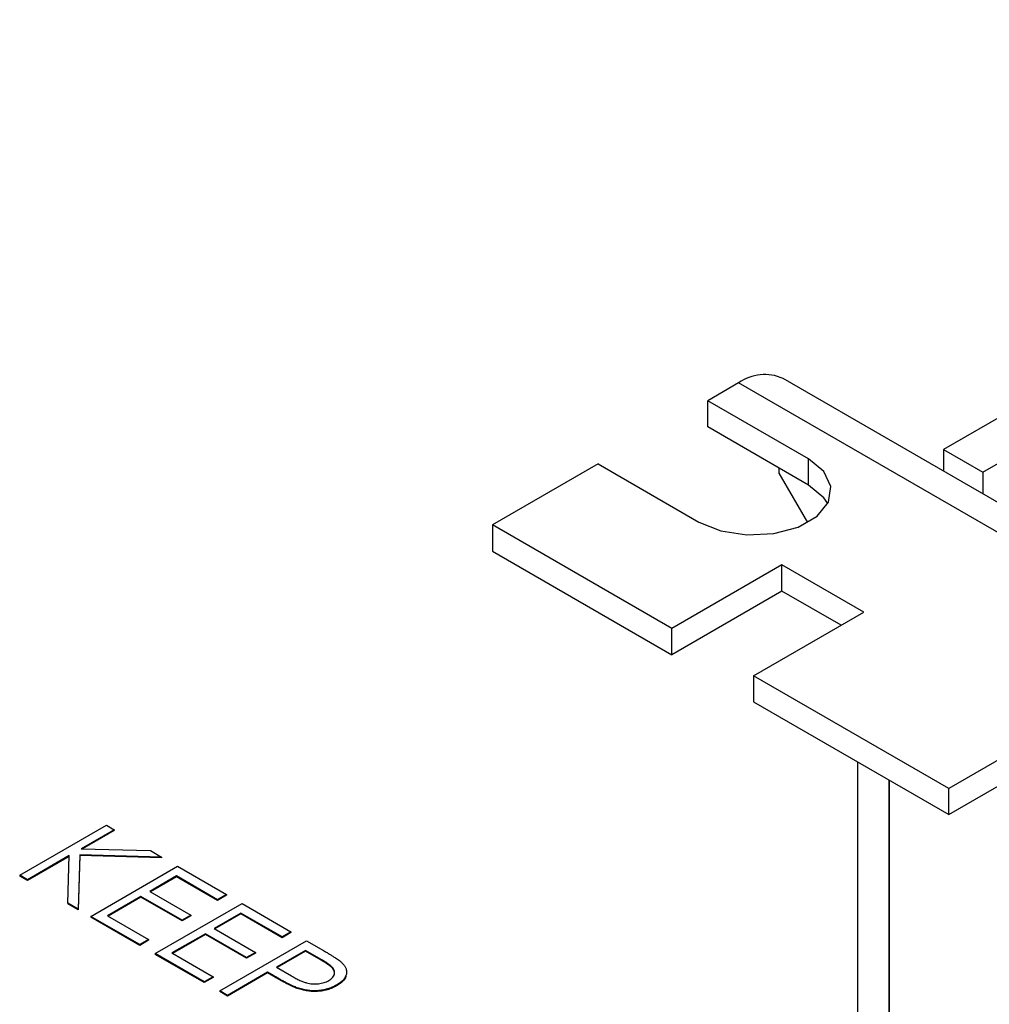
# Model space of a CAD drawing. Header units: millimetres. Extents: x 0 to 1576, y 0 to 1348.
# Tile 38 of 46: x 1206 to 1234, y 1155 to 1183. Entities that reach past the tile are written whole.
import ezdxf

# ---------------------------------------------------------------- set-up
doc = ezdxf.new("R2010")
doc.units = ezdxf.units.MM
doc.linetypes.add('SLD-Solid', pattern=[0])
doc.layers.add('SLD-0', color=179, linetype='SLD-Solid')

msp = doc.modelspace()

# ---------------------------------------------------------------- linework, layer by layer
at = {"layer": 'SLD-0', "color": 7, "linetype": 'SLD-Solid', "lineweight": 25}
for p, q in [((1317.599, 1219.605), (1232.464, 1170.458)), ((1233.586, 1169.81), (1318.722, 1218.957)), ((1240.909, 1164.969), (1227.887, 1172.486)), ((1226.618, 1172.36), (1225.737, 1171.852)), ((1239.639, 1164.843), (1226.618, 1172.36)), ((1228.611, 1170.193), (1225.737, 1171.852)), ((1225.737, 1171.106), (1225.737, 1171.852)), ((1228.611, 1169.447), (1225.737, 1171.106)), ((1232.464, 1170.458), (1233.586, 1169.81)), ((1232.464, 1170.458), (1232.464, 1169.844)), ((1229.051, 1169.831), (1228.611, 1170.193)), ((1228.611, 1169.447), (1228.611, 1170.193)), ((1222.612, 1170.048), (1219.595, 1168.306)), ((1222.612, 1170.048), (1225.486, 1168.389)), ((1227.767, 1169.934), (1227.767, 1169.789)), ((1227.767, 1169.789), (1228.584, 1168.374)), ((1229.25, 1169.403), (1229.051, 1169.831)), ((1233.586, 1169.81), (1233.586, 1169.196)), ((1229.051, 1169.084), (1228.611, 1169.447)), ((1229.183, 1168.961), (1229.25, 1169.403)), ((1229.162, 1168.918), (1229.051, 1169.084)), ((1228.859, 1168.56), (1229.183, 1168.961)), ((1228.316, 1168.246), (1228.859, 1168.56)), ((1224.714, 1165.351), (1219.595, 1168.306)), ((1219.595, 1168.306), (1219.595, 1167.56)), ((1225.486, 1168.389), (1226.115, 1168.135)), ((1227.621, 1168.059), (1228.316, 1168.246)), ((1226.115, 1168.135), (1226.856, 1168.021)), ((1226.856, 1168.021), (1227.621, 1168.059)), ((1219.595, 1167.56), (1224.714, 1164.605)), ((1227.857, 1167.166), (1224.714, 1165.351)), ((1230.192, 1165.818), (1227.857, 1167.166)), ((1227.857, 1166.419), (1227.857, 1167.166)), ((1227.857, 1166.419), (1224.714, 1164.605)), ((1229.545, 1165.445), (1227.857, 1166.419)), ((1227.049, 1164.004), (1230.192, 1165.818)), ((1224.714, 1164.605), (1224.714, 1165.351)), ((1232.616, 1160.789), (1227.049, 1164.004)), ((1227.049, 1164.004), (1227.049, 1163.257)), ((1227.049, 1163.257), (1232.616, 1160.043)), ((1236.404, 1162.976), (1232.616, 1160.789)), ((1232.616, 1160.043), (1236.404, 1162.229)), ((1230.012, 1161.546), (1230.012, 1137.071)), ((1230.91, 1161.028), (1230.91, 1136.553)), ((1230.912, 1161.027), (1230.912, 1136.554)), ((1232.616, 1160.043), (1232.616, 1160.789)), ((1206.101, 1158.31), (1208.576, 1159.739)), ((1208.576, 1159.739), (1208.798, 1159.611)), ((1208.798, 1159.611), (1207.856, 1159.067)), ((1208.798, 1159.59), (1207.89, 1159.066)), ((1208.798, 1159.611), (1208.798, 1159.59)), ((1207.856, 1159.067), (1209.83, 1159.015)), ((1209.83, 1159.015), (1210.147, 1158.832)), ((1207.517, 1158.872), (1206.323, 1158.182)), ((1207.517, 1158.85), (1206.323, 1158.161)), ((1207.471, 1157.52), (1207.517, 1158.872)), ((1207.82, 1158.893), (1207.767, 1157.349)), ((1207.82, 1158.873), (1207.767, 1157.328)), ((1207.82, 1158.893), (1207.82, 1158.873)), ((1210.147, 1158.832), (1207.82, 1158.893)), ((1210.147, 1158.812), (1207.82, 1158.873)), ((1210.147, 1158.832), (1210.147, 1158.812)), ((1208.132, 1157.138), (1210.607, 1158.567)), ((1210.607, 1158.567), (1212.003, 1157.761)), ((1206.323, 1158.182), (1206.101, 1158.31)), ((1206.101, 1158.31), (1206.101, 1158.29)), ((1206.323, 1158.161), (1206.101, 1158.29)), ((1206.323, 1158.182), (1206.323, 1158.161)), ((1210.575, 1158.292), (1209.813, 1157.852)), ((1210.575, 1158.271), (1209.831, 1157.842)), ((1211.749, 1157.614), (1210.575, 1158.292)), ((1210.575, 1158.292), (1210.575, 1158.271)), ((1211.749, 1157.594), (1210.575, 1158.271)), ((1209.813, 1157.852), (1210.987, 1157.175)), ((1207.471, 1157.52), (1207.471, 1157.499)), ((1207.767, 1157.349), (1207.471, 1157.52)), ((1207.767, 1157.328), (1207.471, 1157.499)), ((1209.56, 1157.706), (1208.608, 1157.156)), ((1209.56, 1157.685), (1208.626, 1157.146)), ((1210.734, 1157.028), (1209.56, 1157.706)), ((1209.56, 1157.706), (1209.56, 1157.685)), ((1210.734, 1157.007), (1209.56, 1157.685)), ((1209.972, 1156.076), (1212.447, 1157.504)), ((1212.003, 1157.761), (1211.749, 1157.614)), ((1212.003, 1157.74), (1211.749, 1157.594)), ((1211.749, 1157.614), (1211.749, 1157.594)), ((1212.003, 1157.761), (1212.003, 1157.74)), ((1212.447, 1157.504), (1213.843, 1156.699)), ((1207.767, 1157.349), (1207.767, 1157.328)), ((1212.415, 1157.23), (1211.654, 1156.79)), ((1212.415, 1157.209), (1211.672, 1156.78)), ((1213.589, 1156.552), (1212.415, 1157.23)), ((1212.415, 1157.23), (1212.415, 1157.209)), ((1213.589, 1156.531), (1212.415, 1157.209)), ((1209.528, 1156.332), (1208.132, 1157.138)), ((1208.132, 1157.138), (1208.132, 1157.117)), ((1209.528, 1156.311), (1208.132, 1157.117)), ((1208.608, 1157.156), (1209.782, 1156.479)), ((1210.987, 1157.175), (1210.734, 1157.028)), ((1210.987, 1157.154), (1210.734, 1157.007)), ((1210.734, 1157.028), (1210.734, 1157.007)), ((1210.987, 1157.175), (1210.987, 1157.154)), ((1211.654, 1156.79), (1212.828, 1156.112)), ((1213.843, 1156.699), (1213.589, 1156.552)), ((1213.843, 1156.678), (1213.589, 1156.531)), ((1213.843, 1156.699), (1213.843, 1156.678)), ((1209.782, 1156.479), (1209.528, 1156.332)), ((1209.782, 1156.458), (1209.528, 1156.311)), ((1209.782, 1156.479), (1209.782, 1156.458)), ((1211.4, 1156.644), (1210.448, 1156.094)), ((1211.4, 1156.623), (1210.466, 1156.084)), ((1212.574, 1155.966), (1211.4, 1156.644)), ((1211.4, 1156.644), (1211.4, 1156.623)), ((1212.574, 1155.945), (1211.4, 1156.623)), ((1211.812, 1155.013), (1214.287, 1156.442)), ((1213.589, 1156.552), (1213.589, 1156.531)), ((1214.287, 1156.442), (1214.773, 1156.162)), ((1209.528, 1156.332), (1209.528, 1156.311)), ((1210.448, 1156.094), (1211.622, 1155.416)), ((1212.828, 1156.112), (1212.574, 1155.966)), ((1212.828, 1156.092), (1212.574, 1155.945)), ((1212.828, 1156.112), (1212.828, 1156.092)), ((1214.255, 1156.167), (1213.431, 1155.691)), ((1214.255, 1156.147), (1213.448, 1155.681)), ((1214.708, 1155.906), (1214.255, 1156.167)), ((1214.255, 1156.167), (1214.255, 1156.147)), ((1214.708, 1155.885), (1214.255, 1156.147)), ((1211.368, 1155.27), (1209.972, 1156.076)), ((1209.972, 1156.076), (1209.972, 1156.055)), ((1211.368, 1155.249), (1209.972, 1156.055)), ((1212.574, 1155.966), (1212.574, 1155.945)), ((1214.708, 1155.906), (1214.708, 1155.885)), ((1213.177, 1155.545), (1212.034, 1154.885)), ((1213.177, 1155.524), (1212.034, 1154.864)), ((1213.354, 1155.442), (1213.177, 1155.545)), ((1213.177, 1155.545), (1213.177, 1155.524)), ((1213.354, 1155.422), (1213.177, 1155.524)), ((1213.431, 1155.691), (1213.858, 1155.438)), ((1211.622, 1155.416), (1211.368, 1155.27)), ((1211.622, 1155.396), (1211.368, 1155.249)), ((1211.368, 1155.27), (1211.368, 1155.249)), ((1211.622, 1155.416), (1211.622, 1155.396)), ((1213.354, 1155.442), (1213.354, 1155.422)), ((1212.034, 1154.885), (1211.812, 1155.013)), ((1211.812, 1155.013), (1211.812, 1154.993)), ((1212.034, 1154.864), (1211.812, 1154.993)), ((1214.024, 1155.102), (1214.024, 1155.081)), ((1215.146, 1155.18), (1215.146, 1155.159)), ((1212.034, 1154.885), (1212.034, 1154.864))]:
    msp.add_line(p, q, dxfattribs=at)
msp.add_arc((1227.362, 1171.322), 1.278, 65.6929, 125.6176, dxfattribs=at)
for points, knots in [([(1214.773, 1156.162), (1214.806, 1156.143), (1214.87, 1156.106), (1214.959, 1156.051), (1215.04, 1156.002), (1215.111, 1155.956), (1215.172, 1155.915), (1215.223, 1155.878), (1215.266, 1155.846), (1215.289, 1155.825), (1215.299, 1155.815)], [0, 0, 0, 0, 0.176956, 0.339055, 0.486318, 0.618781, 0.735619, 0.838742, 0.926457, 1, 1, 1, 1]), ([(1214.923, 1155.307), (1214.942, 1155.319), (1214.98, 1155.343), (1215.025, 1155.384), (1215.058, 1155.429), (1215.079, 1155.476), (1215.088, 1155.525), (1215.086, 1155.574), (1215.069, 1155.621), (1215.044, 1155.66), (1215.016, 1155.69), (1214.99, 1155.716), (1214.957, 1155.743), (1214.919, 1155.772), (1214.875, 1155.803), (1214.825, 1155.836), (1214.769, 1155.871), (1214.729, 1155.894), (1214.708, 1155.906)], [0, 0, 0, 0, 0.070044, 0.139238, 0.208197, 0.279173, 0.349987, 0.418354, 0.48761, 0.557411, 0.59533, 0.637964, 0.685913, 0.738185, 0.796103, 0.858517, 0.926658, 1, 1, 1, 1]), ([(1215.071, 1155.445), (1215.079, 1155.47), (1215.095, 1155.525), (1215.041, 1155.696), (1214.856, 1155.801), (1214.708, 1155.885)], [0, 0, 0, 0, 0.1536157, 0.3237043, 1, 1, 1, 1]), ([(1215.299, 1155.815), (1215.311, 1155.802), (1215.336, 1155.778), (1215.366, 1155.739), (1215.391, 1155.699), (1215.41, 1155.659), (1215.422, 1155.619), (1215.429, 1155.577), (1215.43, 1155.535), (1215.425, 1155.493), (1215.414, 1155.451), (1215.396, 1155.409), (1215.371, 1155.369), (1215.341, 1155.329), (1215.302, 1155.29), (1215.257, 1155.252), (1215.205, 1155.215), (1215.166, 1155.191), (1215.146, 1155.18)], [0, 0, 0, 0, 0.062481, 0.12349, 0.183411, 0.243153, 0.302127, 0.36171, 0.421842, 0.482932, 0.544552, 0.605681, 0.66768, 0.729984, 0.794551, 0.860346, 0.928907, 1, 1, 1, 1]), ([(1214.024, 1155.102), (1214.006, 1155.109), (1213.964, 1155.125), (1213.9, 1155.152), (1213.828, 1155.186), (1213.749, 1155.226), (1213.661, 1155.271), (1213.565, 1155.323), (1213.462, 1155.38), (1213.391, 1155.421), (1213.354, 1155.442)], [0, 0, 0, 0, 0.075173, 0.164746, 0.268017, 0.385912, 0.517789, 0.663691, 0.824413, 1, 1, 1, 1]), ([(1214.024, 1155.081), (1214.006, 1155.088), (1213.964, 1155.104), (1213.9, 1155.131), (1213.828, 1155.165), (1213.749, 1155.205), (1213.661, 1155.251), (1213.565, 1155.302), (1213.462, 1155.359), (1213.391, 1155.4), (1213.354, 1155.422)], [0, 0, 0, 0, 0.075173, 0.164746, 0.268017, 0.385912, 0.517789, 0.663691, 0.824413, 1, 1, 1, 1]), ([(1213.858, 1155.438), (1213.879, 1155.426), (1213.92, 1155.402), (1213.982, 1155.37), (1214.04, 1155.34), (1214.095, 1155.314), (1214.148, 1155.291), (1214.196, 1155.271), (1214.243, 1155.255), (1214.299, 1155.238), (1214.37, 1155.223), (1214.455, 1155.212), (1214.541, 1155.21), (1214.627, 1155.215), (1214.71, 1155.228), (1214.788, 1155.247), (1214.86, 1155.274), (1214.902, 1155.296), (1214.923, 1155.307)], [0, 0, 0, 0, 0.072538, 0.140034, 0.202496, 0.260575, 0.313228, 0.361583, 0.404878, 0.444127, 0.5164, 0.586507, 0.655085, 0.724384, 0.793974, 0.861638, 0.930111, 1, 1, 1, 1]), ([(1215.411, 1155.456), (1215.411, 1155.444), (1215.412, 1155.381), (1215.318, 1155.274), (1215.204, 1155.197), (1215.146, 1155.159)], [0, 0, 0, 0, 0.10545, 0.552356, 1, 1, 1, 1]), ([(1215.146, 1155.18), (1215.126, 1155.168), (1215.085, 1155.145), (1215.02, 1155.116), (1214.955, 1155.089), (1214.888, 1155.067), (1214.819, 1155.049), (1214.749, 1155.034), (1214.677, 1155.024), (1214.605, 1155.018), (1214.531, 1155.015), (1214.458, 1155.016), (1214.385, 1155.021), (1214.312, 1155.03), (1214.24, 1155.043), (1214.167, 1155.059), (1214.095, 1155.079), (1214.048, 1155.094), (1214.024, 1155.102)], [0, 0, 0, 0, 0.070119, 0.137192, 0.202016, 0.264631, 0.326117, 0.38601, 0.445812, 0.505298, 0.564633, 0.624283, 0.683902, 0.743953, 0.805388, 0.868388, 0.933084, 1, 1, 1, 1]), ([(1215.146, 1155.159), (1215.126, 1155.147), (1215.085, 1155.125), (1215.02, 1155.095), (1214.955, 1155.068), (1214.888, 1155.046), (1214.819, 1155.028), (1214.749, 1155.014), (1214.677, 1155.003), (1214.605, 1154.997), (1214.531, 1154.995), (1214.458, 1154.996), (1214.385, 1155.001), (1214.312, 1155.009), (1214.24, 1155.022), (1214.167, 1155.038), (1214.095, 1155.058), (1214.048, 1155.073), (1214.024, 1155.081)], [0, 0, 0, 0, 0.070119, 0.137192, 0.202016, 0.264631, 0.326117, 0.38601, 0.445812, 0.505298, 0.564633, 0.624283, 0.683902, 0.743953, 0.805388, 0.868388, 0.933084, 1, 1, 1, 1])]:
    msp.add_open_spline(points, degree=3, knots=knots, dxfattribs=at)

doc.saveas('drawing.dxf')
